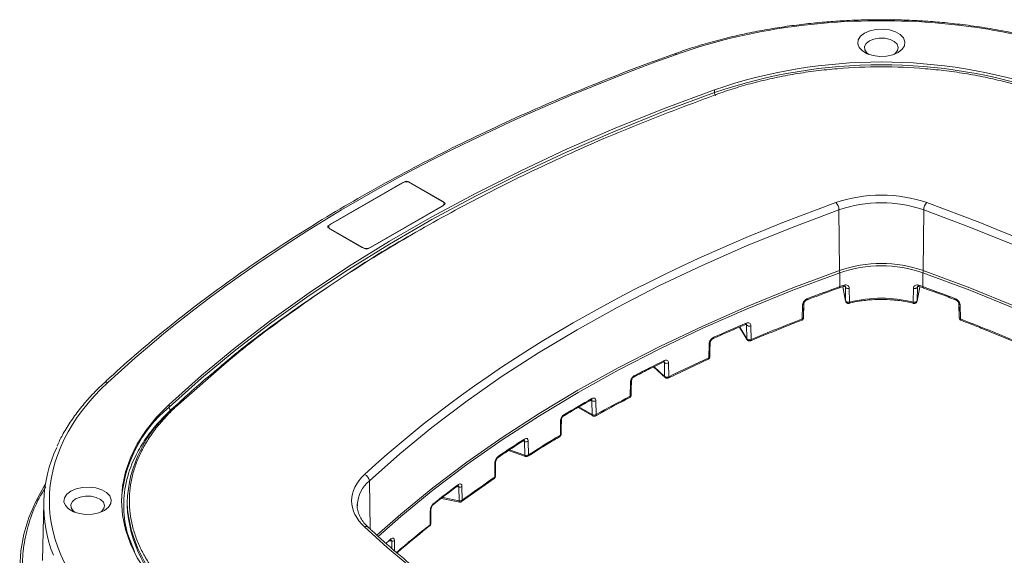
# Model space of a CAD drawing. Header units: millimetres. Extents: x 0 to 420, y 0 to 297.
# Tile 23 of 41: x 272 to 316, y 236 to 260. Entities that reach past the tile are written whole.
import ezdxf

# ---------------------------------------------------------------- set-up
doc = ezdxf.new("R2010")
doc.units = ezdxf.units.MM

msp = doc.modelspace()

# ---------------------------------------------------------------- linework, layer by layer
at = {"color": 7, "linetype": 'Continuous', "lineweight": 15}
for p, q in [((302.88760882, 256.65878301), (302.88760882, 256.78126316)), ((285.79014835, 250.76483891), (289.14890446, 252.70380754)), ((285.87236368, 250.81942671), (289.05434538, 252.65634564)), ((289.32568284, 252.7038083), (290.91667368, 251.78534884)), ((289.42023929, 252.65634488), (290.83445308, 251.83993664)), ((290.91667105, 251.68329761), (287.55791493, 249.74432898)), ((290.83445572, 251.62870981), (287.65247402, 249.79179088)), ((308.42719039, 248.77407304), (308.39722398, 251.45925081)), ((312.12024477, 248.77407304), (312.15021645, 251.45925081)), ((287.38113788, 249.74432746), (285.79014703, 250.66278693)), ((287.28657616, 249.79179088), (285.87236236, 250.60819913)), ((308.43062009, 248.05640952), (308.43062009, 248.67059585)), ((312.1168098, 248.67059585), (312.1168098, 248.05640952)), ((308.40888549, 248.00087875), (308.60417555, 248.0659348)), ((308.56856936, 248.0540738), (308.69376131, 247.41264852)), ((308.67924699, 248.04143596), (308.69186733, 247.42869247)), ((308.86641851, 247.37250368), (308.8542328, 247.98535819)), ((311.6931971, 247.98535819), (311.68101139, 247.37250368)), ((311.85352898, 247.41193228), (311.97886053, 248.0540738)), ((311.85556256, 247.42869247), (311.86818291, 248.04143596)), ((311.94325435, 248.0659348), (312.13854441, 248.00087875)), ((312.13644497, 247.99620831), (312.90936549, 247.72000142)), ((306.82744617, 246.69132301), (306.83942641, 247.2944971)), ((313.70800348, 247.2944971), (313.71998373, 246.69132301)), ((306.78471453, 247.24560127), (306.77240765, 246.62491527)), ((313.77502224, 246.62491527), (313.76271536, 247.24560127)), ((303.99410321, 246.2623298), (304.33809788, 245.69480798)), ((304.30672482, 246.36044285), (304.31784369, 245.749144)), ((304.50935106, 245.71640256), (304.49825327, 246.32771054)), ((314.76395063, 246.18921306), (316.06130701, 245.65798081)), ((302.64236421, 245.51790964), (302.63143764, 244.89699249)), ((300.66501057, 244.69145246), (300.67517059, 244.08043341)), ((300.83674844, 244.00873541), (302.6071953, 244.84054956)), ((300.86160191, 244.06544589), (300.85145769, 244.67647406)), ((300.18370937, 244.49960943), (300.70933062, 244.01669513)), ((299.16297328, 243.8243025), (299.15308194, 243.20316181)), ((299.20406382, 243.87599167), (299.20378987, 243.8717277)), ((297.42809046, 243.04125744), (297.4294813, 243.04668192)), ((297.45791199, 242.99733589), (297.46738449, 242.38664987)), ((297.64259948, 242.38754432), (297.63314541, 242.99824099)), ((278.72702143, 242.71117279), (278.72702143, 242.83365294)), ((296.84313698, 242.70650405), (297.49326529, 242.33119297)), ((296.06686842, 242.09404853), (296.05773573, 241.47262195)), ((294.47677583, 241.19646008), (294.48575311, 240.58621202)), ((294.64489171, 240.60063899), (294.63593287, 241.2108977)), ((293.76765247, 240.8007141), (294.51922824, 240.52809141)), ((293.18065487, 239.6589236), (293.18923175, 240.28075923)), ((293.15976847, 240.23615639), (293.15121003, 239.6143314)), ((291.68452868, 238.53509907), (293.1249262, 239.55682312)), ((291.56257809, 239.17694947), (291.57116551, 238.56730055)), ((291.71077168, 238.59262622), (291.70220138, 239.20228807)), ((290.79567798, 238.67464367), (291.61200976, 238.50974433)), ((273.17823538, 238.49343594), (273.12321135, 235.91958763)), ((276.87010372, 238.48808689), (276.87010372, 238.36560674)), ((290.29943309, 238.13090612), (290.29135801, 237.50852988)), ((290.31522894, 237.5479974), (290.32332113, 238.17038656)), ((288.53321145, 236.82248499), (288.53261612, 236.82666579))]:
    msp.add_line(p, q, dxfattribs=at)
at = {"color": 8, "linetype": 'Continuous', "lineweight": 15}
for p, q in [((289.05445206, 252.64928171), (289.05434538, 252.65634564)), ((289.42023929, 252.65634488), (289.42013392, 252.64928171)), ((290.83434772, 251.83287347), (290.83445308, 251.83993664)), ((285.87236368, 250.81942671), (285.87247036, 250.81236278)), ((308.69186733, 247.42869247), (308.56973367, 248.05446236)), ((308.67924699, 248.04143596), (308.67450546, 248.06573033)), ((311.97769623, 248.05446236), (311.85556256, 247.42869247)), ((311.87289546, 248.0655737), (311.86818291, 248.04143596)), ((304.30672482, 246.36044285), (304.28829348, 246.39085186)), ((304.31784369, 245.749144), (304.00416313, 246.26665374)), ((302.67252028, 244.99242659), (302.68232206, 245.54849002)), ((300.66501057, 244.69145246), (300.63395361, 244.71998343)), ((281.17316129, 244.60264316), (279.024349, 242.72705489)), ((300.67517059, 244.08043341), (300.20668467, 244.51085693)), ((279.33347243, 243.05425199), (278.81197235, 242.59906042)), ((297.45791199, 242.99733589), (297.40964067, 243.02520233)), ((297.46738449, 242.38664987), (296.87776589, 242.72702945)), ((294.47677583, 241.19646008), (294.40916175, 241.22098559)), ((294.48575311, 240.58621202), (293.81202256, 240.83059572)), ((287.6371115, 237.31657815), (287.59857742, 239.45244772)), ((291.56257809, 239.17694947), (291.47382209, 239.19487827)), ((291.57116551, 238.56730055), (290.84655186, 238.71367271)), ((288.59129507, 236.77739542), (288.45257926, 236.78641913)), ((288.71556637, 236.35353855), (288.70942874, 236.81096089)), ((288.59129507, 236.77739542), (288.59555849, 236.4602278))]:
    msp.add_line(p, q, dxfattribs=at)
at = {"color": 7, "linetype": 'Continuous', "lineweight": 15, "flags": 128}
for points in [[(311.01618173, 258.4348795), (310.77692988, 258.33148552), (310.49691149, 258.27119365), (310.1988121, 258.25888528), (309.90678185, 258.29555796), (309.64447567, 258.37824334), (309.43315137, 258.50023826), (309.28992058, 258.6516644), (309.22639474, 258.82024987), (309.24771578, 258.99233899), (309.35215567, 259.15399016), (309.5312587, 259.29210732), (309.77051055, 259.3955013), (310.05052631, 259.45579164), (310.3486257, 259.46810002), (310.64065858, 259.43142885), (310.90296476, 259.34874347), (311.11428906, 259.22674855), (311.25751986, 259.07532242), (311.32104306, 258.90673542), (311.29972202, 258.73464631), (311.19528477, 258.57299665), (311.01618173, 258.4348795)], [(309.74338906, 258.94509759), (309.94432416, 259.02791679), (310.18094973, 259.06858429), (310.42762997, 259.06269319), (310.65763059, 259.01088366), (310.84603227, 258.91877008), (310.97241223, 258.7963296), (311.02308065, 258.65683623), (310.99253999, 258.51540399), (310.88410668, 258.38735677), (310.83304841, 258.35050009)], [(309.71439202, 258.35050009), (309.62942925, 258.41731566), (309.5396828, 258.55009219), (309.52947799, 258.69249766), (309.59992645, 258.82910022), (309.74338906, 258.94509759)], [(278.72702143, 242.83365294), (280.16543146, 244.11947263), (281.68162219, 245.37515778), (283.27369832, 246.59914287), (284.93967763, 247.78989733), (286.67747517, 248.94593774), (288.48492696, 250.06582021), (290.35977157, 251.14814496), (292.2996751, 252.19156467), (294.30221149, 253.19477308), (296.36488352, 254.15652322), (298.48511761, 255.07560921), (300.66026378, 255.95088749), (302.88760882, 256.78126316)], [(302.88760882, 256.65878301), (300.66026378, 255.82840733), (298.48511761, 254.95312906), (296.36488352, 254.03404307), (294.30221149, 253.07229292), (292.2996751, 252.06908452), (290.35977157, 251.02566481), (288.48492696, 249.94334006), (286.67747517, 248.82345758), (284.93967763, 247.66741718), (283.27369832, 246.47666272), (281.68162219, 245.25267763), (280.16543146, 243.99699247), (278.72702143, 242.71117279)], [(287.59857742, 239.45244772), (288.94306584, 240.65043453), (290.36597637, 241.81784505), (291.86522934, 242.95296777), (293.43862519, 244.05414057), (295.08385904, 245.11975002), (296.79852454, 246.14823363), (298.58010344, 247.13808895), (300.42599316, 248.08786223), (302.33348576, 248.99616357), (304.29978903, 249.86166388), (306.3220238, 250.68309341), (308.39722398, 251.45925081)], [(312.15021645, 251.45925081), (314.22541664, 250.68309341), (316.2476514, 249.86166388), (318.21395203, 248.99616509), (320.12144727, 248.08786223), (321.96733436, 247.13808743), (323.74891589, 246.14823363), (325.46357613, 245.11975002), (327.10881524, 244.05414057), (328.68220978, 242.95296853), (330.18146274, 241.81784581), (331.60437459, 240.65043453), (332.94886433, 239.45244696)], [(287.93339199, 237.04173115), (288.99013992, 237.97476176), (290.41179922, 239.14114582), (291.90973378, 240.27527021), (293.48174669, 241.37547434), (295.12553437, 242.44014554), (296.83869049, 243.46772738), (298.61870732, 244.45671136), (300.46297175, 245.40564979), (302.36878638, 246.31315276), (304.33336163, 247.17789274), (306.35381569, 247.99859842), (308.42719039, 248.77407304)], [(287.99239099, 236.988171), (288.99552813, 237.87237262), (290.41704518, 239.03863807), (291.91482828, 240.17264764), (293.48668314, 241.27274229), (295.13030223, 242.33730703), (296.84328713, 243.36478395), (298.6231222, 244.35366908), (300.46720224, 245.30251019), (302.37282721, 246.20992192), (304.33720226, 247.0745737), (306.35745349, 247.89519879), (308.43062009, 248.67059585)], [(312.1168098, 248.67059585), (314.1899764, 247.89519879), (316.21022764, 247.0745737), (318.17460268, 246.20992192), (320.08022502, 245.30251171), (321.92430506, 244.35366756), (323.70414277, 243.36478395), (325.41712503, 242.33730551), (327.06074939, 241.27274077), (328.6326003, 240.17264841), (330.13038603, 239.03863731), (331.55190176, 237.87237262), (332.5537824, 236.98931303)], [(312.12024477, 248.77407304), (314.19362211, 247.99859994), (316.21407617, 247.17789122), (318.17865141, 246.31315428), (320.08446868, 245.40564979), (321.92873311, 244.45671136), (323.70874994, 243.46772738), (325.42190607, 242.44014554), (327.06569374, 241.37547434), (328.63770797, 240.27526945), (330.13563595, 239.14114582), (331.55730183, 237.974761), (332.61349395, 237.04223374)], [(308.60064575, 248.06474177), (308.60678075, 248.06736644), (308.61411957, 248.07492369), (308.61957495, 248.08669205), (308.62293353, 248.10221977), (308.62406886, 248.12091062)], [(311.94676044, 248.06474634), (311.94064915, 248.06736644), (311.93331033, 248.07492369), (311.92785495, 248.08669205), (311.92449637, 248.10221977), (311.92336104, 248.12091062)], [(308.67924699, 248.04143596), (308.68590619, 248.02490617), (308.69900595, 248.00981953), (308.71782979, 247.99700935), (308.74133983, 247.98717211), (308.76825586, 247.98084918), (308.79710274, 247.97838422), (308.82629207, 247.97991561), (308.8542328, 247.98535819)], [(311.6931971, 247.98535819), (311.72113782, 247.97991561), (311.75032715, 247.97838422), (311.77917403, 247.98084918), (311.80609007, 247.98717211), (311.82960011, 247.99700935), (311.84842394, 248.00981953), (311.86152371, 248.02490617), (311.86818291, 248.04143596)], [(306.82531249, 246.66811448), (306.83088904, 246.94895764), (306.83764044, 247.28880656)], [(313.70978946, 247.28880656), (313.71536865, 247.00794971), (313.72211741, 246.66811448)], [(302.67807576, 244.9425807), (302.68302802, 245.22353183), (302.68901814, 245.56350393)], [(299.19388009, 243.25059158), (299.19836346, 243.53164611), (299.20378987, 243.87173986)], [(278.7270234, 234.30583139), (278.17869685, 234.86377977), (277.70875225, 235.44507324), (277.32014843, 236.04605189), (277.01533122, 236.66292999), (276.79622359, 237.2918207), (276.66420319, 237.92876264), (276.62010376, 238.56974198), (276.66420319, 239.21072208), (276.79622227, 239.84766401), (277.01533122, 240.47655472), (277.32014777, 241.0934332), (277.70875225, 241.69441147), (278.17869883, 242.27570532), (278.72702143, 242.83365294)], [(296.09281771, 241.5212713), (296.096956, 241.80245814), (296.10196885, 242.14270548)], [(273.25162555, 239.30020467), (273.21880238, 239.24828186), (272.82349326, 238.54221672), (272.51403529, 237.8220142), (272.29192403, 237.09114717), (272.15822501, 236.35314436), (272.11358557, 235.61156376), (272.15822567, 234.86998127), (272.29192206, 234.13197845), (272.51403529, 233.40111256), (272.82349293, 232.68090986), (273.21880073, 231.97484471), (273.69805452, 231.28632211), (274.25893951, 230.61866513), (274.89874876, 229.97509512)], [(275.86256487, 238.14112844), (275.62331499, 238.0377356), (275.34329594, 237.97744336), (275.04519655, 237.96513499), (274.75316696, 238.00180805), (274.49086078, 238.08449343), (274.27953648, 238.20648835), (274.13630568, 238.35791449), (274.07277919, 238.52649958), (274.09410023, 238.69858869), (274.19854078, 238.86024025), (274.37764183, 238.99835627), (274.61689237, 239.10174949), (274.89691076, 239.16204135), (275.19501015, 239.17434972), (275.4870404, 239.13767704), (275.74934658, 239.05499166), (275.96067088, 238.93299674), (276.10390167, 238.7815706), (276.16742751, 238.61298513), (276.14610647, 238.44089602), (276.04166658, 238.27924484), (275.86256487, 238.14112844)], [(274.56077647, 238.05674979), (274.47581238, 238.12356461), (274.38606659, 238.25634152), (274.3758631, 238.39874775), (274.4463109, 238.53534993), (274.58977219, 238.65134654)], [(274.58977219, 238.65134654), (274.79070663, 238.73416535), (275.02733418, 238.774834), (275.27401574, 238.76894365), (275.50401636, 238.71713413), (275.69241541, 238.62501903), (275.81879668, 238.50257931), (275.86946312, 238.3630848), (275.83892312, 238.22165294), (275.73049047, 238.0936061), (275.67943286, 238.05674979)], [(287.06356928, 238.34382968), (287.06329796, 238.36916875), (287.06390382, 238.40700931)], [(288.55503956, 236.87664422), (288.44020389, 236.77547879), (288.33949663, 236.68616782)]]:
    msp.add_lwpolyline(points, dxfattribs=at)
at = {"color": 8, "linetype": 'Continuous', "lineweight": 15, "flags": 128}
msp.add_lwpolyline([(308.43062009, 248.05640952), (308.42935569, 248.03767456), (308.42559935, 248.02201454), (308.41950649, 248.01003329), (308.4113063, 248.00218864), (308.40826382, 248.00059881)], dxfattribs=at)
at = {"color": 8, "linetype": 'Continuous', "lineweight": 15}
for centre, radius, start, end in [((301.13456143, 258.29301814), 0.08726559, 38.426807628, 99.069841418), ((308.17407312, 248.66104894), 0.25672454, 2.131171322, 24.408144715), ((312.37658924, 248.66028999), 0.25998378, 155.733313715, 177.728176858), ((312.17424983, 248.04672736), 0.05825033, 170.432101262, 231.47075749), ((306.76259976, 247.3267047), 0.08406444, 285.252262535, 333.2209506), ((313.78484668, 247.32673584), 0.08409883, 206.836259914, 254.742446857), ((302.61791888, 245.58958491), 0.07572924, 288.832290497, 339.884379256), ((302.79263057, 245.80349084), 0.05794224, 303.227230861, 8.545532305), ((299.13909661, 243.88612904), 0.06627682, 291.115966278, 347.450042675), ((299.29169455, 244.11520257), 0.05983111, 303.635693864, 7.282171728), ((297.39308437, 243.09160678), 0.06135745, 305.153205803, 6.476239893), ((282.44582107, 238.21792518), 5.83255903, 129.612579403, 177.144345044), ((278.99704162, 242.66535443), 0.06747326, 66.126781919, 123.588080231), ((296.04206574, 242.14896707), 0.0602596, 294.30520548, 353.718602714), ((296.17756251, 242.39203259), 0.06331028, 306.090874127, 5.419036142), ((297.52907777, 242.38167325), 0.06189368, 175.388098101, 234.643969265), ((294.40206027, 241.29744975), 0.06449917, 307.009241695, 4.848168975), ((293.13397578, 240.28523341), 0.055442, 297.724413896, 355.271857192), ((288.56937029, 238.2965059), 1.50951658, 130.024496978, 175.801935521), ((291.47343789, 239.27849559), 0.06675161, 309.483187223, 3.901548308), ((282.76244246, 238.79453346), 5.90030825, 182.978400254, 229.613559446), ((287.45436194, 237.26316557), 0.16217368, 50.534322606, 114.841054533), ((318.7134377, 201.66844951), 45.74194984, 128.415296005, 130.837414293)]:
    msp.add_arc(centre, radius, start, end, dxfattribs=at)
at = {"color": 7, "linetype": 'Continuous', "lineweight": 15}
for centre, radius, start, end in [((310.27371668, 235.23244547), 22.77951126, 71.080240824, 108.91974738), ((310.27371668, 235.10996532), 22.77951126, 71.080240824, 108.91974738), ((303.0854393, 256.6626471), 0.19786822, 181.118978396, 222.847408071), ((289.2372916, 252.30326089), 0.39766589, 62.609423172, 117.390338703), ((289.23729438, 252.53321524), 0.19213149, 62.610217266, 117.390275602), ((290.79437114, 251.73432273), 0.11296398, 290.783878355, 69.2175507), ((290.89730434, 251.73432373), 0.05457777, 290.784011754, 69.213030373), ((307.9020388, 251.44566067), 0.49537163, 1.57206362, 42.826997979), ((310.27372022, 245.96865592), 5.80240213, 71.131338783, 108.868661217), ((312.64534247, 251.44568481), 0.49531183, 137.170398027, 178.430540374), ((285.80951206, 250.71381267), 0.05457683, 110.781024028, 249.217497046), ((285.91244841, 250.71381267), 0.11296509, 110.783747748, 249.215537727), ((287.46952509, 250.14488657), 0.39767685, 242.610039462, 297.389960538), ((287.46952494, 249.91491699), 0.19212772, 242.610101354, 297.39088439), ((310.27371758, 243.37116921), 5.70973138, 71.131331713, 108.868668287), ((310.27371495, 243.27772467), 5.69912785, 71.131365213, 108.868634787), ((309.98427218, 243.71910901), 4.60716947, 107.171702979, 109.707887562), ((310.56315772, 243.71910901), 4.60716947, 70.292112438, 72.828297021), ((335.76420834, 171.80607612), 81.00147153, 109.7213209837, 110.7861143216), ((284.78085772, 171.79959425), 81.00837087, 69.213951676, 70.2786522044), ((306.96322571, 247.52553182), 0.05600679, 303.198786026, 10.044705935), ((310.27371495, 241.69149029), 5.85272555, 76.08681219, 103.91318781), ((313.58419487, 247.52553297), 0.05600028, 169.953731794, 236.80501845), ((313.74831087, 247.30405366), 0.04142789, 168.91591959, 201.649043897), ((333.04619489, 178.56674678), 73.71398833, 112.9629044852, 114.1822794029), ((304.23222251, 246.43028683), 0.05631282, 300.942441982, 9.379557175), ((334.47669379, 174.34218655), 77.41007906, 110.9706645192, 112.7756989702), ((286.07073611, 174.34218655), 77.41007906, 67.2243010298, 69.0293354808), ((304.42503083, 246.47597668), 0.16536135, 224.32078791, 296.28283936), ((302.64952065, 245.57319698), 0.04067104, 346.265049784, 4.202225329), ((330.21254225, 184.59911428), 67.0484876, 116.1533905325, 117.4055824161), ((300.60132527, 244.77488664), 0.05843133, 301.63483068, 7.97373025), ((300.77062793, 244.838238), 0.18083424, 234.263656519, 296.550256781), ((331.66390193, 180.80607238), 70.36000301, 114.3699904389, 115.9624106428), ((275.94610901, 243.65809332), 0.16307305, 65.26147259, 128.029872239), ((327.274955, 190.04034876), 60.86424792, 119.3377989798, 120.6568244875), ((297.54465932, 243.16610823), 0.1897609, 242.797279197, 297.794589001), ((328.76867354, 186.55010228), 63.92693032, 117.5984811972, 119.1370834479), ((299.09507692, 243.31807663), 0.1287245, 296.78306251, 299.036126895), ((282.57934251, 238.27213239), 5.71331603, 129.575792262, 177.835100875), ((278.85632204, 242.72090664), 0.12966649, 184.305149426, 249.999462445), ((278.99478743, 242.67860402), 0.05545747, 129.230022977, 182.839921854), ((324.11922839, 195.15332479), 54.85506211, 122.72232398, 124.153810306), ((294.54070419, 241.37620277), 0.19077282, 250.421257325, 299.94531366), ((325.72386333, 191.82503252), 57.83564873, 120.8597569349, 122.5045813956), ((279.19635655, 238.37308554), 6.01637043, 154.824745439, 201.669102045), ((293.25754395, 240.54261776), 0.06535077, 307.959455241, 4.480378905), ((294.57820682, 240.70221264), 0.12150754, 300.917342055, 303.285600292), ((287.27449685, 239.42357363), 0.32536431, 5.091347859, 69.914825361), ((322.41187449, 196.83530253), 51.8288703, 124.37195338, 126.324321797), ((320.62912927, 200.07191621), 48.82302174, 126.570177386, 128.175022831), ((291.60219942, 239.3559765), 0.18335901, 257.520747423, 303.051241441), ((291.64521332, 238.67921445), 0.10860672, 300.806717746, 307.130374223), ((282.76241738, 238.6720323), 5.900276, 182.976944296, 229.613612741), ((290.27023704, 238.17553087), 0.05332708, 303.194983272, 354.602924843), ((290.38570512, 238.4488103), 0.06771503, 310.805699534, 3.532640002), ((288.48888872, 236.87268582), 0.06626917, 259.268513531, 3.42443407), ((288.60766008, 236.94446722), 0.16787138, 264.405613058, 307.317398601)]:
    msp.add_arc(centre, radius, start, end, dxfattribs=at)
for points, knots in [([(310.27372022, 259.88684016), (309.8808707, 259.88264605), (309.33121316, 259.87677785), (308.5240071, 259.83775523), (307.84191857, 259.79151061), (307.03428172, 259.71452596), (306.19479366, 259.61038926), (305.32698838, 259.47570446), (304.44627636, 259.30978812), (303.5624493, 259.11240609), (302.68486649, 258.88264153), (301.86585551, 258.63905195), (301.35417292, 258.45880521), (301.120618, 258.3765325)], [0, 0, 0, 0, 0.1222637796, 0.1710660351, 0.2520927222, 0.3359814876, 0.4257542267, 0.5192169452, 0.6154850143, 0.7138521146, 0.8138187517, 0.9150185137, 1, 1, 1, 1]), ([(319.34451256, 258.34725387), (316.62136823, 259.32355622), (313.47928235, 259.84097523), (307.0681565, 259.84097523), (303.92607062, 259.32355622), (301.20292629, 258.34725387)], [0, 0, 0, 0, 0.5, 0.5, 1, 1, 1, 1]), ([(319.42475723, 258.37456474), (319.25806898, 258.43509982), (318.79438401, 258.60349324), (317.99956124, 258.84415664), (317.04962654, 259.09787911), (316.08071572, 259.31505739), (315.10398299, 259.49662095), (314.136165, 259.64083902), (313.21409785, 259.74646132), (312.40800553, 259.81387303), (311.68008623, 259.8561936), (310.99258764, 259.88185847), (310.51442267, 259.88517211), (310.27372022, 259.88684016)], [0, 0, 0, 0, 0.0611602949, 0.1701326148, 0.2786605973, 0.3865045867, 0.4932018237, 0.5977390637, 0.6973709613, 0.7856317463, 0.8511568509, 0.9250741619, 1, 1, 1, 1]), ([(301.12213529, 258.37511523), (300.68032896, 258.21651656), (299.60222113, 257.82949974), (297.92674842, 257.17755169), (296.09135134, 256.42461409), (294.29284392, 255.63926057), (292.53152287, 254.82362095), (290.80963708, 253.97794683), (289.12879666, 253.10304541), (287.49069912, 252.19958989), (285.89692373, 251.26831708), (284.34898118, 250.30997536), (282.84836097, 249.32531124), (281.39633834, 248.31512975), (279.99467986, 247.28007046), (278.64305212, 246.22148829), (277.34869251, 245.13801259), (276.41761576, 244.32454474), (275.93597766, 243.86621745), (275.84897119, 243.78342201)], [0, 0, 0, 0, 0.0433112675, 0.1056893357, 0.1681644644, 0.2307257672, 0.2933641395, 0.3560717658, 0.4188421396, 0.4816700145, 0.5445511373, 0.6074823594, 0.6704614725, 0.7334870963, 0.7965589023, 0.8596774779, 0.9228443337, 0.9860620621, 1, 1, 1, 1]), ([(317.47517634, 256.60961959), (317.40074871, 256.63597608), (317.25195882, 256.6886659), (317.02557314, 256.76452963), (316.79700909, 256.83801172), (316.56602642, 256.90888901), (316.33269048, 256.97722115), (316.09698058, 257.04299234), (315.65284952, 257.16092258), (314.98927924, 257.3170914), (314.08694138, 257.48842898), (313.15984539, 257.624075), (311.89069904, 257.75555004), (310.27371933, 257.82223312), (308.65682725, 257.75555376), (307.38767833, 257.62408543), (306.4606699, 257.48845601), (305.55823125, 257.3171146), (304.83408463, 257.14666225), (304.27284843, 256.99487975), (303.86501174, 256.87459488), (303.4638022, 256.74699011), (303.20282793, 256.65542808), (303.07226251, 256.60961959)], [0, 0, 0, 0, 0.0172701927, 0.03452522, 0.051771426, 0.0690151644, 0.0862627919, 0.1035206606, 0.1207951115, 0.1829552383, 0.2451329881, 0.3085406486, 0.3719655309, 0.5000018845, 0.6280382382, 0.6914458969, 0.7548707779, 0.8170309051, 0.8792086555, 0.9094202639, 0.9395999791, 0.9697818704, 1, 1, 1, 1]), ([(303.07226207, 256.60961961), (301.87425192, 256.16415222), (299.47819482, 255.27320375), (296.05228016, 253.78560458), (292.76181602, 252.1922091), (289.6335583, 250.48527204), (286.67360991, 248.68023562), (283.92726388, 246.77534488), (282.0954321, 245.41132973), (281.24258571, 244.66351747), (281.17316129, 244.60264316)], [0, 0, 0, 0, 0.1405432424, 0.2810908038, 0.422564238, 0.5640465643, 0.7055199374, 0.8470023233, 0.987545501, 1, 1, 1, 1]), ([(308.26534808, 251.78240694), (308.86828158, 251.9985708), (309.56397325, 252.11313295), (310.9834656, 252.11313295), (311.67915727, 251.9985708), (312.28209077, 251.78240694)], [0, 0, 0, 0, 0.5, 0.5, 1, 1, 1, 1]), ([(308.85423232, 247.98535967), (308.8531343, 248.04059389), (308.8258161, 248.08613402), (308.73877649, 248.13553004), (308.6809317, 248.13849395), (308.62406918, 248.12090938)], [0, 0, 0, 0, 0.5, 0.5, 1, 1, 1, 1]), ([(311.92336062, 248.12090938), (311.8668241, 248.13839316), (311.80832916, 248.13536442), (311.72185514, 248.08625267), (311.69428057, 248.03984151), (311.69319748, 247.98535967)], [0, 0, 0, 0, 0.5, 0.5, 1, 1, 1, 1]), ([(306.99798022, 247.47527257), (307.38003664, 247.62271539), (307.84480608, 247.80207875), (308.32374328, 247.96844663), (308.40897768, 247.99805441)], [0, 0, 0, 0, 0.8220342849, 1, 1, 1, 1]), ([(308.60185483, 248.0650629), (308.61318886, 248.06772202), (308.63631476, 248.07314769), (308.66346974, 248.07224828), (308.67020272, 248.0683125), (308.67476625, 248.06564488)], [0, 0, 0, 0, 0.2364672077, 0.482486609, 1, 1, 1, 1]), ([(311.87269526, 248.065508), (311.87721134, 248.06822948), (311.88387846, 248.07224724), (311.9111511, 248.07307809), (311.93426231, 248.06769693), (311.94557506, 248.0650629)], [0, 0, 0, 0, 0.51732859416, 0.76373613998, 1, 1, 1, 1]), ([(312.90936549, 247.72000142), (312.9111314, 247.71936944), (313.12870188, 247.64150726), (313.33984176, 247.55798939), (313.54926792, 247.47514939)], [0, 0, 0, 0, 0.0081165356, 1, 1, 1, 1]), ([(307.01837516, 247.53530052), (306.96149395, 247.51370616), (306.90337417, 247.47272742), (306.8153179, 247.36765675), (306.78584678, 247.30277409), (306.7847133, 247.24560091)], [0, 0, 0, 0, 0.5, 0.5, 1, 1, 1, 1]), ([(306.84021403, 247.29875633), (306.84058038, 247.30455022), (306.84134056, 247.31657271), (306.84842838, 247.33936151), (306.86045524, 247.36468443), (306.87809271, 247.3916627), (306.90131027, 247.41811492), (306.93947009, 247.45221313), (306.97183197, 247.46793881), (306.99396837, 247.47869559)], [0, 0, 0, 0, 0.0938561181, 0.1947545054, 0.3051758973, 0.425938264, 0.5564892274, 0.6966266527, 1, 1, 1, 1]), ([(308.6918686, 247.42869097), (308.69374914, 247.41898949), (308.69932912, 247.40846849), (308.72015046, 247.38909309), (308.73548829, 247.38037964), (308.77202293, 247.36861914), (308.79295566, 247.3656571), (308.83255358, 247.36558354), (308.85106038, 247.368351), (308.86641794, 247.37250354)], [0, 0, 0, 0, 0.25, 0.25, 0.5, 0.5, 0.75, 0.75, 1, 1, 1, 1]), ([(308.70780938, 247.3760553), (308.71757491, 247.36276571), (308.73179154, 247.34341878), (308.76287859, 247.3241209), (308.79483703, 247.31379734), (308.82625562, 247.31111993), (308.84281876, 247.31750137), (308.84652519, 247.31892938)], [0, 0, 0, 0, 0.3025607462, 0.440467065, 0.6714572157, 0.9264799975, 1, 1, 1, 1]), ([(308.84840073, 247.31552594), (308.87052949, 247.3218691), (309.01136928, 247.3622405), (309.25466881, 247.40650277), (309.57498697, 247.45291012), (309.90347313, 247.48357356), (310.1394879, 247.48801369), (310.27371495, 247.4905389)], [0, 0, 0, 0, 0.0506052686, 0.3220802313, 0.5182623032, 0.7260246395, 1, 1, 1, 1]), ([(310.27371495, 247.4905389), (310.44694779, 247.48649668), (310.68984067, 247.48082901), (311.04201522, 247.44406473), (311.33374324, 247.39906619), (311.56894369, 247.35380449), (311.68697301, 247.32000899), (311.69969825, 247.31636535)], [0, 0, 0, 0, 0.35343031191, 0.49555098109, 0.73006656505, 0.97089733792, 1, 1, 1, 1]), ([(311.68101186, 247.37250354), (311.69636942, 247.368351), (311.71487622, 247.36558354), (311.75447414, 247.3656571), (311.77540687, 247.36861914), (311.81194151, 247.38037964), (311.82727934, 247.38909309), (311.84810068, 247.40846849), (311.85368066, 247.41898949), (311.8555612, 247.42869097)], [0, 0, 0, 0, 0.25, 0.25, 0.5, 0.5, 0.75, 0.75, 1, 1, 1, 1]), ([(311.70072558, 247.31843662), (311.70361471, 247.31737838), (311.71942291, 247.31158806), (311.75228076, 247.31341684), (311.79488126, 247.32732585), (311.8297442, 247.35764574), (311.8501393, 247.39095001), (311.85240132, 247.41289264), (311.85313385, 247.41999855)], [0, 0, 0, 0, 0.0443403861, 0.2426137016, 0.4571937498, 0.6832690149, 0.8974297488, 1, 1, 1, 1]), ([(313.7627165, 247.24560091), (313.76156705, 247.3035815), (313.732544, 247.36717403), (313.64346808, 247.47339556), (313.58664267, 247.51343781), (313.52905464, 247.53530052)], [0, 0, 0, 0, 0.5, 0.5, 1, 1, 1, 1]), ([(313.55346153, 247.47869559), (313.57558169, 247.46802033), (313.60790784, 247.45241964), (313.64604782, 247.41821791), (313.66928488, 247.39172375), (313.68704919, 247.36474182), (313.69909427, 247.33944788), (313.70612195, 247.31668028), (313.70685902, 247.30460328), (313.70721586, 247.29875633)], [0, 0, 0, 0, 0.3028181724, 0.4425347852, 0.5739776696, 0.6947762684, 0.8046691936, 0.9054328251, 1, 1, 1, 1]), ([(302.82729932, 245.75289297), (302.92084888, 245.79608765), (303.3901288, 246.01276847), (303.87689002, 246.21637641), (304.26661683, 246.37939572)], [0, 0, 0, 0, 0.19934704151, 1, 1, 1, 1]), ([(304.2624759, 246.38249788), (304.27093308, 246.38547047), (304.28762459, 246.39133733), (304.30019688, 246.39304458), (304.29893234, 246.39439352), (304.29809789, 246.39528368)], [0, 0, 0, 0, 0.2588808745, 0.5109399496, 1, 1, 1, 1]), ([(304.49825474, 246.32771042), (304.49727791, 246.38151963), (304.47273442, 246.42417137), (304.39443882, 246.46410966), (304.34080991, 246.46193689), (304.28778036, 246.43946364)], [0, 0, 0, 0, 0.5, 0.5, 1, 1, 1, 1]), ([(305.6137144, 246.1175815), (305.88546685, 246.22946743), (306.25926814, 246.3833689), (306.64529461, 246.52680315), (306.75068095, 246.56596112)], [0, 0, 0, 0, 0.72699709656, 1, 1, 1, 1]), ([(306.74729867, 246.57011885), (306.7531783, 246.57186734), (306.77413512, 246.57809951), (306.80204969, 246.60459435), (306.82370229, 246.64379338), (306.83035013, 246.67860859), (306.82690985, 246.69765268), (306.82600001, 246.70268925)], [0, 0, 0, 0, 0.1091997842, 0.3892213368, 0.6544907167, 0.9086234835, 1, 1, 1, 1]), ([(306.77240873, 246.6249159), (306.79049936, 246.63150445), (306.80664088, 246.64155242), (306.82643779, 246.66543949), (306.82988033, 246.67902178), (306.82744501, 246.691323)], [0, 0, 0, 0, 0.5, 0.5, 1, 1, 1, 1]), ([(313.71998479, 246.691323), (313.71754947, 246.67902178), (313.72099201, 246.66543949), (313.74078892, 246.64155242), (313.75693044, 246.63150445), (313.77502106, 246.6249159)], [0, 0, 0, 0, 0.5, 0.5, 1, 1, 1, 1]), ([(313.73592314, 246.62253167), (313.74575921, 246.60941443), (313.76007854, 246.59031839), (313.78398, 246.57421784), (313.79550424, 246.57081891), (313.79988888, 246.56952572)], [0, 0, 0, 0, 0.5761312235, 0.8387301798, 1, 1, 1, 1]), ([(313.79505253, 246.56451039), (314.06585047, 246.46373116), (314.39286673, 246.34202992), (314.70951475, 246.21163041), (314.76395063, 246.18921306)], [0, 0, 0, 0, 0.8280870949, 1, 1, 1, 1]), ([(304.48683674, 245.65745617), (304.57535862, 245.69578696), (304.94346088, 245.85517862), (305.32439101, 246.00431199), (305.6137144, 246.1175815)], [0, 0, 0, 0, 0.2404817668, 1, 1, 1, 1]), ([(302.84993004, 245.81209916), (302.79737921, 245.7884974), (302.74488051, 245.7444707), (302.6677211, 245.63692627), (302.64332982, 245.57285466), (302.64236311, 245.51791059)], [0, 0, 0, 0, 0.5, 0.5, 1, 1, 1, 1]), ([(302.69019035, 245.57330468), (302.69058231, 245.57859203), (302.69140178, 245.58964615), (302.69697213, 245.6109523), (302.70664241, 245.63546338), (302.72124619, 245.66243872), (302.74118022, 245.69000745), (302.76587577, 245.71604702), (302.79432047, 245.73935324), (302.81414754, 245.74969175), (302.82432006, 245.75499606)], [0, 0, 0, 0, 0.0921196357, 0.1925919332, 0.3027403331, 0.422954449, 0.5528477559, 0.6926017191, 0.8422854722, 1, 1, 1, 1]), ([(304.31784306, 245.74914411), (304.32336669, 245.73996222), (304.33279474, 245.73046765), (304.3603842, 245.71431497), (304.37858456, 245.70780266), (304.41856796, 245.70096723), (304.44006868, 245.70069238), (304.47875635, 245.70551454), (304.49583429, 245.71047774), (304.50935215, 245.71640436)], [0, 0, 0, 0, 0.25, 0.25, 0.5, 0.5, 0.75, 0.75, 1, 1, 1, 1]), ([(304.31784369, 245.749144), (304.31854713, 245.73552605), (304.31930662, 245.7208233), (304.32875537, 245.71110587), (304.32945251, 245.71038891)], [0, 0, 0, 0, 0.9262186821, 1, 1, 1, 1]), ([(304.3275559, 245.71225954), (304.33732353, 245.69896091), (304.3515426, 245.67960163), (304.38261357, 245.66037094), (304.41465968, 245.64967574), (304.45207913, 245.64796557), (304.47419159, 245.65721244), (304.48353875, 245.66112118)], [0, 0, 0, 0, 0.2717899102, 0.3956540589, 0.6031687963, 0.8322554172, 1, 1, 1, 1]), ([(299.33029627, 244.06215113), (299.53212093, 244.16907602), (299.95891919, 244.3951899), (300.40393973, 244.60933614), (300.63851864, 244.72221675)], [0, 0, 0, 0, 0.4728807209, 1, 1, 1, 1]), ([(300.63324502, 244.72572646), (300.64072047, 244.72937662), (300.64895803, 244.73339891), (300.64832378, 244.73530383), (300.6482651, 244.73548006)], [0, 0, 0, 0, 0.9074843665, 1, 1, 1, 1]), ([(300.85145945, 244.67647445), (300.85058405, 244.72921228), (300.82904971, 244.77118366), (300.75799639, 244.81013561), (300.70862644, 244.80726969), (300.65919323, 244.78299134)], [0, 0, 0, 0, 0.5, 0.5, 1, 1, 1, 1]), ([(302.60524864, 244.84125351), (302.60874744, 244.84234852), (302.6272275, 244.84813214), (302.65305387, 244.87351039), (302.67448868, 244.91245558), (302.68128841, 244.944102), (302.67871654, 244.95999094), (302.67841557, 244.96185031)], [0, 0, 0, 0, 0.0727860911, 0.3844442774, 0.6796836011, 0.9625154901, 1, 1, 1, 1]), ([(302.67706687, 244.94259133), (302.67770459, 244.94380359), (302.68141643, 244.95085962), (302.67876605, 244.96254801), (302.67402985, 244.97215307), (302.67222789, 244.97580746)], [0, 0, 0, 0, 0.1138838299, 0.6628637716, 1, 1, 1, 1]), ([(281.1115044, 244.59864158), (280.92419655, 244.4462578), (280.17189741, 243.83422696), (279.47960951, 243.19877474), (278.95968783, 242.72153777)], [0, 0, 0, 0, 0.2489805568, 1, 1, 1, 1]), ([(276.01435222, 243.80619957), (274.3231637, 242.23416181), (273.42687057, 240.42027424), (273.42687057, 236.71921007), (274.3231637, 234.9053225), (276.01435222, 233.33328474)], [0, 0, 0, 0, 0.5, 0.5, 1, 1, 1, 1]), ([(275.84870646, 243.78344557), (275.8043183, 243.7439979), (275.57251392, 243.53799377), (275.20269828, 243.14563345), (274.74279543, 242.60678163), (274.34206574, 242.04750889), (274.01209586, 241.51044413), (273.84538331, 241.15464371), (273.77085563, 240.99558562)], [0, 0, 0, 0, 0.0465972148, 0.2433405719, 0.4408264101, 0.639211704, 0.8387121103, 1, 1, 1, 1]), ([(299.35104254, 244.12278633), (299.3022732, 244.09749649), (299.25426924, 244.05121441), (299.18490547, 243.94151405), (299.1638281, 243.87801077), (299.16297265, 243.82430275)], [0, 0, 0, 0, 0.5, 0.5, 1, 1, 1, 1]), ([(299.20406119, 243.87590803), (299.20465827, 243.88431222), (299.2058562, 243.90117376), (299.21338711, 243.92886676), (299.22462156, 243.95689772), (299.24471039, 243.99327714), (299.27829591, 244.03531542), (299.30938851, 244.05539232), (299.32502264, 244.06548749)], [0, 0, 0, 0, 0.1230724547, 0.2469233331, 0.3715691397, 0.4966469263, 0.746901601, 1, 1, 1, 1]), ([(300.67273925, 244.05810489), (300.68250698, 244.04480333), (300.6967271, 244.02543857), (300.72779772, 244.0062305), (300.75986489, 243.99543881), (300.79957183, 243.9940177), (300.8237856, 244.00434014), (300.83525486, 244.00922954)], [0, 0, 0, 0, 0.2617209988, 0.3810202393, 0.5808205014, 0.8014484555, 1, 1, 1, 1]), ([(300.67517171, 244.08043327), (300.68353811, 244.07271586), (300.695289, 244.0652606), (300.72503473, 244.05358327), (300.7430114, 244.04945497), (300.78053788, 244.04643847), (300.79990476, 244.04756497), (300.83446177, 244.05407344), (300.84958587, 244.05936839), (300.86160228, 244.06544737)], [0, 0, 0, 0, 0.25, 0.25, 0.5, 0.5, 0.75, 0.75, 1, 1, 1, 1]), ([(296.22062539, 242.33755445), (296.45883118, 242.48146529), (296.85402745, 242.72022115), (297.26849068, 242.94784386), (297.43313491, 243.03826627)], [0, 0, 0, 0, 0.6027531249, 1, 1, 1, 1]), ([(297.63314546, 242.99824118), (297.63233409, 243.05066011), (297.61251188, 243.0918922), (297.54644828, 243.12883094), (297.50038053, 243.12457001), (297.4540509, 243.09852633)], [0, 0, 0, 0, 0.5, 0.5, 1, 1, 1, 1]), ([(297.62226099, 242.32691672), (297.88565007, 242.47591984), (298.37810307, 242.75450781), (298.89302162, 243.01925909), (299.13253535, 243.14240783)], [0, 0, 0, 0, 0.5348512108, 1, 1, 1, 1]), ([(299.12679548, 243.14644833), (299.12804095, 243.14686197), (299.1441603, 243.15221537), (299.16739052, 243.17660302), (299.1901495, 243.21403567), (299.19241089, 243.24182575), (299.19345335, 243.25463657)], [0, 0, 0, 0, 0.0294719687, 0.3814361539, 0.7148512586, 1, 1, 1, 1]), ([(279.02434921, 242.72705474), (278.97869349, 242.68408859), (278.88742215, 242.59819401), (278.75600808, 242.46750434), (278.62871957, 242.33555712), (278.50594321, 242.20221367), (278.38757563, 242.06751169), (278.27364424, 241.93143926), (278.06936094, 241.67504786), (277.7988393, 241.29197689), (277.50204176, 240.77106833), (277.26707049, 240.23586721), (277.03932436, 239.50320461), (276.92381338, 238.5697421), (277.03931793, 237.63633017), (277.26705242, 236.9036661), (277.50199493, 236.36851552), (277.79879912, 235.84754878), (278.09406323, 235.42950783), (278.35698672, 235.10551307), (278.56534882, 234.87007396), (278.78639071, 234.63846062), (278.94499799, 234.48780338), (279.02434921, 234.41242957)], [0, 0, 0, 0, 0.0172701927, 0.03452522, 0.0517714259, 0.0690151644, 0.0862627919, 0.1035206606, 0.1207951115, 0.1829552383, 0.2451329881, 0.3085406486, 0.3719655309, 0.5000018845, 0.6280382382, 0.6914458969, 0.7548707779, 0.8170309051, 0.8792086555, 0.9094202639, 0.9395999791, 0.9697818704, 1, 1, 1, 1]), ([(296.24059058, 242.3980106), (296.19510873, 242.3710469), (296.15063917, 242.32294012), (296.08675526, 242.21099661), (296.06765218, 242.14734139), (296.06686889, 242.09404896)], [0, 0, 0, 0, 0.5, 0.5, 1, 1, 1, 1]), ([(296.10196358, 242.14232531), (296.10395352, 242.16083756), (296.10792546, 242.19778809), (296.13393806, 242.25679135), (296.17107673, 242.30885688), (296.20020808, 242.33016707), (296.21479069, 242.34083455)], [0, 0, 0, 0, 0.251206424, 0.5014093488, 0.7504148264, 1, 1, 1, 1]), ([(297.46738346, 242.38664963), (297.48803506, 242.37473482), (297.5205917, 242.36587282), (297.58877341, 242.3662212), (297.62159472, 242.37541727), (297.64259869, 242.38754493)], [0, 0, 0, 0, 0.5, 0.5, 1, 1, 1, 1]), ([(297.49348393, 242.33151387), (297.4951487, 242.33042664), (297.50722967, 242.32253686), (297.53488141, 242.31458466), (297.57658614, 242.31295843), (297.60295444, 242.32442815), (297.61657643, 242.33035346)], [0, 0, 0, 0, 0.046406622, 0.3367643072, 0.657369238, 1, 1, 1, 1]), ([(293.30353401, 240.48816487), (293.57474658, 240.67514735), (293.94652154, 240.93146069), (294.33901493, 241.17725075), (294.4451815, 241.24373514)], [0, 0, 0, 0, 0.7295073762, 1, 1, 1, 1]), ([(294.63593324, 241.21089852), (294.63515802, 241.26371433), (294.61602441, 241.30404929), (294.55327444, 241.33748628), (294.50977746, 241.33082416), (294.46632798, 241.30290064)], [0, 0, 0, 0, 0.5, 0.5, 1, 1, 1, 1]), ([(294.62497995, 240.54076301), (294.91727249, 240.72917292), (295.37718354, 241.02562866), (295.86105044, 241.30910386), (296.03739987, 241.41241883)], [0, 0, 0, 0, 0.6355414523, 1, 1, 1, 1]), ([(296.03164156, 241.41593165), (296.04352077, 241.42455805), (296.06748507, 241.44196037), (296.08865747, 241.48056476), (296.09104294, 241.5081849), (296.092146, 241.52095653)], [0, 0, 0, 0, 0.3457379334, 0.6974674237, 1, 1, 1, 1]), ([(293.32269544, 240.54772132), (293.28029369, 240.51894944), (293.2386571, 240.46919372), (293.17863491, 240.35459369), (293.16050682, 240.28977663), (293.15976861, 240.23615584)], [0, 0, 0, 0, 0.5, 0.5, 1, 1, 1, 1]), ([(293.18922912, 240.28076684), (293.18956286, 240.28740121), (293.19026045, 240.30126864), (293.19507379, 240.32655142), (293.20329795, 240.3550153), (293.21553287, 240.38576316), (293.23182254, 240.41698942), (293.25167391, 240.44649209), (293.27426479, 240.4729555), (293.28980854, 240.48496335), (293.29774408, 240.49109371)], [0, 0, 0, 0, 0.097183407, 0.2031367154, 0.3175634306, 0.4398797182, 0.569659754, 0.7067134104, 0.8502684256, 1, 1, 1, 1]), ([(294.48575156, 240.58621158), (294.5075587, 240.57836533), (294.53688886, 240.57400954), (294.59485669, 240.57830596), (294.6221084, 240.586896), (294.64063512, 240.59797001)], [0, 0, 0, 0, 0.5, 0.5, 1, 1, 1, 1]), ([(294.51008238, 240.53286343), (294.51676929, 240.53024115), (294.5363367, 240.52256774), (294.57256553, 240.52442905), (294.60422461, 240.53168879), (294.61710169, 240.54307352), (294.61881598, 240.54458914)], [0, 0, 0, 0, 0.187576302, 0.5488901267, 0.9399449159, 1, 1, 1, 1]), ([(287.3862328, 237.41033406), (287.01178544, 237.75840016), (286.81333649, 238.16001441), (286.81333649, 238.9794699), (287.01178544, 239.38108415), (287.3862328, 239.72915025)], [0, 0, 0, 0, 0.5, 0.5, 1, 1, 1, 1]), ([(293.12535557, 239.55900568), (293.13508931, 239.56617296), (293.15683859, 239.58218768), (293.17643458, 239.61868356), (293.1788536, 239.64622107), (293.17996998, 239.65892966)], [0, 0, 0, 0, 0.30373535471, 0.67867309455, 1, 1, 1, 1]), ([(290.43268562, 238.396177), (290.78406596, 238.67482966), (291.1375626, 238.95516059), (291.51373533, 239.22527672), (291.51598738, 239.22689384)], [0, 0, 0, 0, 0.9940132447, 1, 1, 1, 1]), ([(291.70220054, 239.20228917), (291.70144139, 239.25628724), (291.68225652, 239.29524039), (291.62178573, 239.32332688), (291.58060607, 239.31314054), (291.54003526, 239.28303588)], [0, 0, 0, 0, 0.5, 0.5, 1, 1, 1, 1]), ([(291.5711658, 238.56729882), (291.59173143, 238.56324909), (291.61622874, 238.56226946), (291.66308899, 238.56885899), (291.6848895, 238.57638987), (291.7008361, 238.58593284)], [0, 0, 0, 0, 0.5, 0.5, 1, 1, 1, 1]), ([(291.58752375, 238.51513442), (291.58852217, 238.51478469), (291.60249068, 238.50989173), (291.63300476, 238.51283971), (291.66686918, 238.5210136), (291.68162101, 238.5346075), (291.68536635, 238.53805886)], [0, 0, 0, 0, 0.0304564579, 0.4261054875, 0.8542941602, 1, 1, 1, 1]), ([(287.56062682, 237.39049212), (287.53894478, 237.409191), (287.44395993, 237.49110718), (287.31713327, 237.64761221), (287.18157375, 237.85849853), (287.09675953, 238.08224648), (287.05670447, 238.26282449), (287.06832313, 238.3701394), (287.07137962, 238.39837044)], [0, 0, 0, 0, 0.0596055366, 0.2611203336, 0.4676686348, 0.6837239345, 0.9167981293, 1, 1, 1, 1]), ([(290.45329036, 238.45298256), (290.41405302, 238.4221268), (290.3750155, 238.37073831), (290.31796344, 238.25269364), (290.30014446, 238.1856383), (290.29943409, 238.13090573)], [0, 0, 0, 0, 0.5, 0.5, 1, 1, 1, 1]), ([(290.32331454, 238.17026111), (290.32409047, 238.18224495), (290.32561285, 238.20575723), (290.33524462, 238.24443391), (290.3485538, 238.28139618), (290.36930423, 238.32451811), (290.39826479, 238.3684981), (290.41992868, 238.38836096), (290.42995529, 238.397554)], [0, 0, 0, 0, 0.1494002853, 0.2931229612, 0.4300412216, 0.5598613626, 0.7962925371, 1, 1, 1, 1]), ([(308.35378902, 225.39205088), (308.10949446, 225.47839507), (307.29007105, 225.76801447), (305.93021135, 226.29382242), (304.2746192, 226.96828709), (302.65613019, 227.67527653), (301.07429576, 228.41174705), (299.53177856, 229.17756435), (298.0302833, 229.97180804), (296.57164012, 230.79371532), (295.15753198, 231.64245569), (293.7896042, 232.51721045), (292.46925687, 233.41709248), (291.19843516, 234.34140149), (289.97667151, 235.28864247), (288.81218919, 236.26033596), (288.00715562, 236.96189312), (287.60725612, 237.34489351), (287.5597233, 237.39041767)], [0, 0, 0, 0, 0.0289427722, 0.0970810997, 0.1653432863, 0.2337141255, 0.3021806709, 0.3707317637, 0.439359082, 0.5080555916, 0.5768165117, 0.6456385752, 0.7145204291, 0.7834620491, 0.8524652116, 0.9215337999, 0.9906733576, 1, 1, 1, 1]), ([(288.82676688, 236.25518012), (288.91609807, 236.33416323), (289.37651722, 236.74124766), (289.87023965, 237.13535707), (290.26816934, 237.45300081)], [0, 0, 0, 0, 0.19402144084, 1, 1, 1, 1]), ([(290.26665206, 237.45478019), (290.27395954, 237.46026721), (290.29318547, 237.47470352), (290.31100142, 237.50896147), (290.31347393, 237.53653478), (290.31461912, 237.54930593)], [0, 0, 0, 0, 0.24763528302, 0.65152673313, 1, 1, 1, 1]), ([(332.98552682, 237.39119853), (332.89084336, 237.3011178), (332.44203695, 236.87412862), (331.58364777, 236.1298877), (330.41009998, 235.16044215), (329.17942768, 234.21448058), (327.89838114, 233.2910459), (326.56677679, 232.39158286), (325.18637085, 231.51686522), (323.75844162, 230.66782411), (322.28450493, 229.84530988), (320.76602938, 229.050184), (319.20465227, 228.28319575), (317.60173173, 227.54538521), (315.95993644, 226.83656713), (314.27724137, 226.16097667), (313.02095358, 225.67936945), (312.31567287, 225.43305785), (312.19493689, 225.39089212)], [0, 0, 0, 0, 0.0184871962, 0.0876306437, 0.1567627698, 0.2258855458, 0.295000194, 0.3641075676, 0.4332083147, 0.5023025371, 0.5713905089, 0.6404716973, 0.7095455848, 0.7786112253, 0.8476670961, 0.9167114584, 0.9857419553, 1, 1, 1, 1]), ([(288.70942885, 236.8109613), (288.70866577, 236.86783782), (288.68938423, 236.90354469), (288.63042839, 236.92430932), (288.5929109, 236.90988857), (288.55503952, 236.87664373)], [0, 0, 0, 0, 0.5, 0.5, 1, 1, 1, 1])]:
    msp.add_open_spline(points, degree=3, knots=knots, dxfattribs=at)
for points in [[(301.20292629, 258.34725387), (290.98197989, 254.68283774), (282.3619949, 249.70662634), (276.01435222, 243.80619957)], [(287.3862328, 239.72915025), (292.647871, 244.62008573), (299.79308135, 248.74492787), (308.26534808, 251.78240694)], [(312.28209077, 251.78240694), (320.7543575, 248.74492787), (327.89956785, 244.62008573), (333.16120604, 239.72915025)], [(308.26534808, 225.35707737), (299.79308135, 228.39455644), (292.647871, 232.51939858), (287.3862328, 237.41033406)]]:
    msp.add_open_spline(points, degree=3, dxfattribs=at)
at = {"color": 8, "linetype": 'Continuous', "lineweight": 15}
for points, knots in [([(289.57521062, 250.41608904), (289.5450462, 250.39967397), (288.46787443, 249.8134916), (286.49933773, 248.56459694), (283.72775189, 246.66303514), (281.89200571, 245.29114653), (281.03496991, 244.53968489), (280.9639878, 244.47744673)], [0, 0, 0, 0, 0.0092577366, 0.330593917, 0.6519501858, 0.9711735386, 1, 1, 1, 1]), ([(308.86641851, 247.37250368), (308.86559709, 247.36041356), (308.86395418, 247.33623205), (308.85590786, 247.31901981), (308.8488631, 247.31941129), (308.84740501, 247.31949232)], [0, 0, 0, 0, 0.4422571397, 0.8845610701, 1, 1, 1, 1]), ([(311.7004806, 247.31947245), (311.69886351, 247.31936998), (311.69165125, 247.31891295), (311.68346524, 247.33619423), (311.68182931, 247.36040096), (311.68101139, 247.37250368)], [0, 0, 0, 0, 0.126267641, 0.5631569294, 1, 1, 1, 1]), ([(304.2980373, 246.39523959), (304.29834886, 246.39486548), (304.30169185, 246.39085134), (304.30519709, 246.37939208), (304.30622333, 246.36666311), (304.30672482, 246.36044285)], [0, 0, 0, 0, 0.0499295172, 0.5357299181, 1, 1, 1, 1]), ([(306.7493823, 246.57002636), (306.75031879, 246.57009867), (306.75883839, 246.57075646), (306.76894822, 246.58856673), (306.77125454, 246.6127994), (306.77240765, 246.62491527)], [0, 0, 0, 0, 0.0581593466, 0.5290982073, 1, 1, 1, 1]), ([(313.77502224, 246.62491527), (313.77618765, 246.61283111), (313.77851856, 246.58866184), (313.78825428, 246.57095787), (313.79634487, 246.57021178), (313.79688592, 246.57016189)], [0, 0, 0, 0, 0.4826835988, 0.965405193, 1, 1, 1, 1]), ([(304.50935106, 245.71640256), (304.50811794, 245.7042745), (304.50565162, 245.68001755), (304.49511961, 245.66202963), (304.48632676, 245.66110076), (304.48557234, 245.66102106)], [0, 0, 0, 0, 0.4775715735, 0.9551757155, 1, 1, 1, 1]), ([(300.64722723, 244.73951404), (300.64812417, 244.7388817), (300.65278361, 244.73559677), (300.66125679, 244.72167048), (300.66352484, 244.70341257), (300.66501057, 244.69145246)], [0, 0, 0, 0, 0.07598064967, 0.39470731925, 1, 1, 1, 1]), ([(302.60720584, 244.84120356), (302.60775266, 244.84127454), (302.61670098, 244.84243602), (302.62753666, 244.86058117), (302.63013733, 244.88485555), (302.63143764, 244.89699249)], [0, 0, 0, 0, 0.0315181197, 0.515769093, 1, 1, 1, 1]), ([(302.63143764, 244.89699249), (302.63892857, 244.90077698), (302.65313945, 244.90795643), (302.67044108, 244.92329412), (302.67462534, 244.93548052), (302.67706687, 244.94259133)], [0, 0, 0, 0, 0.31707151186, 0.60150882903, 1, 1, 1, 1]), ([(300.67517171, 244.08043327), (300.6755092, 244.0751134), (300.67628922, 244.06281816), (300.68043228, 244.05139665), (300.68354076, 244.04543731), (300.68374936, 244.04503739)], [0, 0, 0, 0, 0.41571227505, 0.96078953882, 1, 1, 1, 1]), ([(300.86160191, 244.06544589), (300.86023858, 244.05329351), (300.85751181, 244.02898783), (300.84635584, 244.01066787), (300.83720019, 244.00929416), (300.83680112, 244.00923428)], [0, 0, 0, 0, 0.4888412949, 0.9777199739, 1, 1, 1, 1]), ([(297.42981321, 243.05382096), (297.43372548, 243.05128496), (297.44475575, 243.04413494), (297.45540499, 243.02486235), (297.45716388, 243.00554999), (297.45791199, 242.99733589)], [0, 0, 0, 0, 0.2400388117, 0.676766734, 1, 1, 1, 1]), ([(299.12911356, 243.14737634), (299.13590808, 243.15324309), (299.14973246, 243.1651798), (299.15195285, 243.19035827), (299.15308194, 243.20316181)], [0, 0, 0, 0, 0.491488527, 1, 1, 1, 1]), ([(299.15755478, 243.20553102), (299.16797968, 243.21266256), (299.18715596, 243.22578081), (299.19164641, 243.24266445), (299.1936957, 243.25036955)], [0, 0, 0, 0, 0.5436352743, 1, 1, 1, 1]), ([(278.81197235, 242.59906042), (278.60239739, 242.39252047), (278.18004722, 241.97628669), (277.66921606, 241.30858108), (277.18204121, 240.48883518), (276.81252441, 239.50404678), (276.67795863, 238.36634893), (276.78828715, 237.29352604), (277.07179834, 236.62404599), (277.19854621, 236.32474504)], [0, 0, 0, 0, 0.1100418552, 0.221764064, 0.3350666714, 0.5083639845, 0.6834150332, 0.8584660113, 1, 1, 1, 1]), ([(297.64259948, 242.38754432), (297.64112593, 242.3753554), (297.63817877, 242.35097712), (297.62633648, 242.33223327), (297.61674822, 242.33049472), (297.61653955, 242.33045688)], [0, 0, 0, 0, 0.49449036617, 0.98899862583, 1, 1, 1, 1]), ([(296.03351973, 241.4175516), (296.04019593, 241.42325179), (296.05436194, 241.43534682), (296.05656888, 241.45973011), (296.05773573, 241.47262195)], [0, 0, 0, 0, 0.4712833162, 1, 1, 1, 1]), ([(296.05773573, 241.47262195), (296.06469065, 241.47727205), (296.07744485, 241.48579958), (296.08935174, 241.50274815), (296.09441392, 241.51585689), (296.09247606, 241.52369165), (296.09228297, 241.52447232)], [0, 0, 0, 0, 0.3197242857, 0.5863220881, 0.9587805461, 1, 1, 1, 1]), ([(294.48575311, 240.58621202), (294.48696905, 240.57435409), (294.48940092, 240.55063845), (294.49976192, 240.53336795), (294.50856326, 240.53309443), (294.51007447, 240.53304747)], [0, 0, 0, 0, 0.4530478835, 0.9060871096, 1, 1, 1, 1]), ([(294.64489171, 240.60063899), (294.6436655, 240.5877479), (294.64129725, 240.56285053), (294.62634688, 240.55027587), (294.61913735, 240.54421197)], [0, 0, 0, 0, 0.5177689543, 1, 1, 1, 1]), ([(293.12469176, 239.55741778), (293.13210927, 239.56361854), (293.1475084, 239.57649161), (293.14994638, 239.60141383), (293.15121003, 239.6143314)], [0, 0, 0, 0, 0.481684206, 1, 1, 1, 1]), ([(293.15121003, 239.6143314), (293.15810304, 239.61984756), (293.17069703, 239.62992594), (293.1799286, 239.64568264), (293.17926098, 239.6552054), (293.17899007, 239.65906958)], [0, 0, 0, 0, 0.41808459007, 0.76386788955, 1, 1, 1, 1]), ([(273.27033019, 239.18311465), (273.16662221, 239.01564223), (272.86912079, 238.53522329), (272.54446733, 237.70981844), (272.29236867, 236.71774522), (272.21132362, 235.71182992), (272.29349458, 234.70629647), (272.53996699, 233.71308925), (272.94245871, 232.74710557), (273.49375545, 231.82004766), (274.16913596, 230.93708405), (274.7277366, 230.38660219), (275.00492062, 230.11344679)], [0, 0, 0, 0, 0.0565295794, 0.162163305, 0.2683988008, 0.3751163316, 0.4818202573, 0.5880552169, 0.693703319, 0.7972604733, 0.8993983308, 1, 1, 1, 1]), ([(291.51321096, 239.23500511), (291.51629996, 239.23475653), (291.52651653, 239.23393439), (291.53980824, 239.22584985), (291.55262188, 239.21299595), (291.56068647, 239.19650113), (291.5619587, 239.18335143), (291.56257809, 239.17694947)], [0, 0, 0, 0, 0.1065341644, 0.3523519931, 0.5813556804, 0.796182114, 1, 1, 1, 1]), ([(291.57116551, 238.56730055), (291.57190887, 238.55550987), (291.57339557, 238.53192879), (291.58036546, 238.51546209), (291.58650844, 238.51647887), (291.58807957, 238.51673892)], [0, 0, 0, 0, 0.426690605, 0.8533705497, 1, 1, 1, 1]), ([(291.71077168, 238.59262622), (291.70954013, 238.57962203), (291.70729375, 238.55590203), (291.69243653, 238.54331801), (291.68572459, 238.53763302)], [0, 0, 0, 0, 0.5482374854, 1, 1, 1, 1]), ([(290.26687991, 237.45438553), (290.27326171, 237.45983162), (290.28797324, 237.47238612), (290.29013437, 237.49546341), (290.29135801, 237.50852988)], [0, 0, 0, 0, 0.43379539, 1, 1, 1, 1]), ([(290.29135801, 237.50852988), (290.29798127, 237.51506375), (290.30998352, 237.52690401), (290.31661302, 237.54113778), (290.31502681, 237.54762717), (290.3149484, 237.54794797)], [0, 0, 0, 0, 0.5392662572, 0.9772233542, 1, 1, 1, 1]), ([(288.53134513, 236.83118505), (288.53435489, 236.83129888), (288.54588134, 236.83173482), (288.56207588, 236.82568614), (288.57834696, 236.81406178), (288.58882448, 236.79785755), (288.59049426, 236.784028), (288.59129507, 236.77739542)], [0, 0, 0, 0, 0.0932521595, 0.3571278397, 0.5926015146, 0.8046139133, 1, 1, 1, 1])]:
    msp.add_open_spline(points, degree=3, knots=knots, dxfattribs=at)
msp.add_open_spline([(294.44475868, 241.25374609), (294.46432122, 241.24432267), (294.47629675, 241.22321892), (294.47677608, 241.19645812)], degree=3, dxfattribs=at)

doc.saveas('drawing.dxf')
